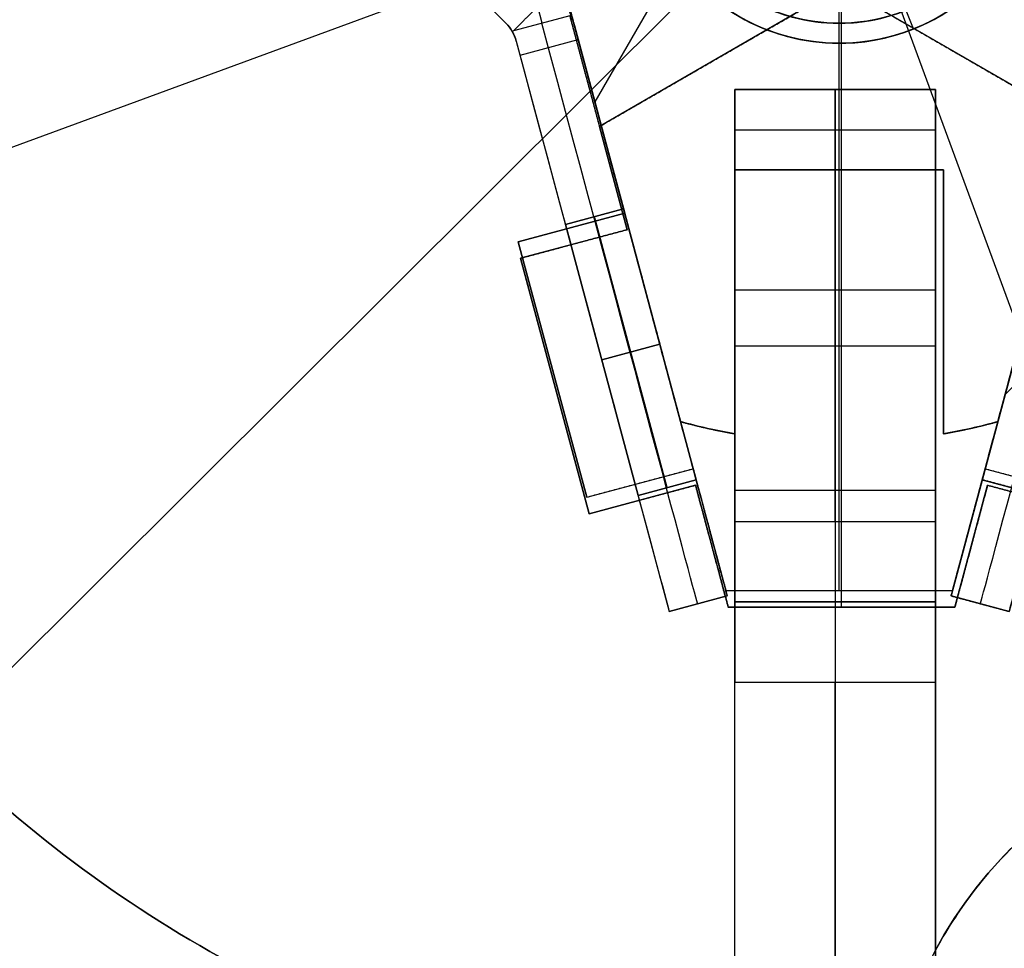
# Model space of a CAD drawing. Header units: millimetres. Extents: x -238 to 1309, y -218 to 242.
# Tile 5 of 26: x -15 to 9, y -32 to -9. Entities that reach past the tile are written whole.
import ezdxf

# ---------------------------------------------------------------- set-up
doc = ezdxf.new("R2010")
doc.units = ezdxf.units.MM
doc.layers.add('Transenna', color=18, linetype='Continuous', true_color=0x000000)

# ---------------------------------------------------------------- blocks, each defined once
blk = doc.blocks.new('InstanceDefinition 07')
at = {"layer": 'Transenna'}
for p, q in [((0, 4, 1), (0, 4, 31)), ((0, 3), (0, 4, 1)), ((0, 4, 31), (0, 4, 145)), ((0, -4, 145), (0, 4, 145)), ((0, -3), (0, 3)), ((-4, 0, 1), (-4, 0, 31)), ((-3, 0), (-4, 0, 1)), ((-4, 0, 31), (-4, 0, 145)), ((4, 0, 145), (-4, 0, 145)), ((3, 0), (-3, 0)), ((3, 0), (4, 0, 1)), ((4, 0, 1), (4, 0, 31)), ((4, 0, 31), (4, 0, 145)), ((0, -3), (0, -4, 1)), ((0, -4, 1), (0, -4, 31)), ((0, -4, 31), (0, -4, 145))]:
    blk.add_line(p, q, dxfattribs=at)
for centre in [(0, 0, 16), (0, 0, 88)]:
    blk.add_circle(centre, 4, dxfattribs=at)
for centre, radius, start, end in [((0, 0, 1), 4, 0, 180), ((0, 0), 3, 0, 180), ((0, 0, 1), 4, 180, 0), ((0, 0), 3, 180, 0)]:
    blk.add_arc(centre, radius, start, end, dxfattribs=at)
at = {"layer": 'Transenna', "extrusion": (0, 0, -1)}
for centre, start, end in [((0, 0, -31), 0, 180), ((0, 0, -145), 0, 180), ((0, 0, -31), 180, 0), ((0, 0, -145), 180, 0)]:
    blk.add_arc(centre, 4, start, end, dxfattribs=at)
blk = doc.blocks.new('InstanceDefinition 08')
at = {"layer": 'Transenna'}
for p, q in [((0, 4.1, 3), (0, 24, 3)), ((0, 4.1), (0, 24)), ((24, 0, 3), (4.1, 0, 3)), ((24, 0), (4.1, 0))]:
    blk.add_line(p, q, dxfattribs=at)
blk.add_circle((0, 0, 1.5), 50, dxfattribs=at)
at = {"layer": 'Transenna', "extrusion": (0, 0, -1)}
for centre, radius, start, end in [((0, 0, -3), 50, 0, 180), ((0, 35, -1.5), 11, 14.1227, 326.2204), ((0, 0, -1.5), 38.2, 125, 161.7231), ((0, 0, -3), 31.8, 125, 158.7403), ((0, 0, -1.5), 31.8, 125, 158.7403), ((0, 0, -3), 50, 180, 0)]:
    blk.add_arc(centre, radius, start, end, dxfattribs=at)
at = {"layer": 'Transenna'}
for centre, radius, start, end in [((0, 0), 50, 0, 180), ((0, 35), 11, 213.7796, 165.8773), ((0, 0), 31.8, 21.2597, 55), ((0, 0), 50, 180, 0)]:
    blk.add_arc(centre, radius, start, end, dxfattribs=at)
blk.add_rational_spline([(-9.143, 28.884, 3), (-4.188, 21.477, 3), (4.086, 24.787, 3), (12.36, 28.097, 3), (10.839, 36.878, 3), (9.317, 45.658, 3), (0.412, 45.992, 3), (-8.493, 46.326, 3), (-10.668, 37.684, 3)], [1, 0.777011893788, 1, 0.777011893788, 1, 0.777011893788, 1, 0.777011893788, 1], degree=2, knots=[0, 0, 0, 14.979611, 14.979611, 29.959222, 29.959222, 44.938833, 44.938833, 59.918445, 59.918445, 59.918445], dxfattribs=at)
for points in [[(36.273, 11.98, 3), (32.297, 24.019, 3), (21.911, 31.292, 3)], [(36.273, 11.98), (32.297, 24.019), (21.911, 31.292)]]:
    blk.add_rational_spline(points, [1, 0.949087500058, 1], degree=2, dxfattribs=at)
blk = doc.blocks.new('InstanceDefinition 09')
at = {"layer": 'Transenna'}
for p, q in [((50, 0), (-50, 0)), ((50, 0, 5), (-50, 0, 5))]:
    blk.add_line(p, q, dxfattribs=at)
blk.add_circle((0, 0, 2.5), 50, dxfattribs=at)
at = {"layer": 'Transenna', "extrusion": (0, 0, -1)}
for start, end in [(0, 180), (180, 0)]:
    blk.add_arc((0, 0, -5), 50, start, end, dxfattribs=at)
at = {"layer": 'Transenna'}
for start, end in [(0, 180), (180, 0)]:
    blk.add_arc((0, 0), 50, start, end, dxfattribs=at)
blk = doc.blocks.new('InstanceDefinition 10')
at = {"layer": 'Transenna'}
for p, q in [((0, 5), (0, 5, 22)), ((0, 4.5), (0, 5)), ((0, 4.5, 22), (0, 5, 22)), ((0, 4.5), (0, 4.5, 22)), ((-5, 0), (-5, 0, 22)), ((-4.5, 0), (-5, 0)), ((-4.5, 0, 22), (-5, 0, 22)), ((-4.5, 0), (-4.5, 0, 22)), ((4.5, 0), (4.5, 0, 22)), ((5, 0), (4.5, 0)), ((5, 0, 22), (4.5, 0, 22)), ((5, 0), (5, 0, 22)), ((0, -4.5), (0, -4.5, 22)), ((0, -5), (0, -4.5)), ((0, -5, 22), (0, -4.5, 22)), ((0, -5), (0, -5, 22))]:
    blk.add_line(p, q, dxfattribs=at)
for radius in [5, 4.5]:
    blk.add_circle((0, 0, 11), radius, dxfattribs=at)
at = {"layer": 'Transenna', "extrusion": (0, 0, -1)}
for radius, start, end in [(5, 0, 180), (4.5, 0, 180), (5, 180, 0), (4.5, 180, 0)]:
    blk.add_arc((0, 0, -22), radius, start, end, dxfattribs=at)
at = {"layer": 'Transenna'}
for radius, start, end in [(5, 0, 180), (4.5, 0, 180), (5, 180, 0), (4.5, 180, 0)]:
    blk.add_arc((0, 0), radius, start, end, dxfattribs=at)
blk = doc.blocks.new('InstanceDefinition 11')
at = {"layer": 'Transenna'}
for p, q in [((0, 5), (0, 5, 103)), ((0, 4.5), (0, 5)), ((0, 4.5, 103), (0, 5, 103)), ((0, 4.5), (0, 4.5, 103)), ((-5, 0), (-5, 0, 103)), ((-4.5, 0), (-5, 0)), ((-4.5, 0, 103), (-5, 0, 103)), ((-4.5, 0), (-4.5, 0, 103)), ((4.5, 0), (4.5, 0, 103)), ((5, 0), (4.5, 0)), ((5, 0, 103), (4.5, 0, 103)), ((5, 0), (5, 0, 103)), ((0, -4.5), (0, -4.5, 103)), ((0, -5), (0, -4.5)), ((0, -5, 103), (0, -4.5, 103)), ((0, -5), (0, -5, 103))]:
    blk.add_line(p, q, dxfattribs=at)
for radius in [5, 4.5]:
    blk.add_circle((0, 0, 51.5), radius, dxfattribs=at)
at = {"layer": 'Transenna', "extrusion": (0, 0, -1)}
for radius, start, end in [(5, 0, 180), (4.5, 0, 180), (5, 180, 0), (4.5, 180, 0)]:
    blk.add_arc((0, 0, -103), radius, start, end, dxfattribs=at)
at = {"layer": 'Transenna'}
for radius, start, end in [(5, 0, 180), (4.5, 0, 180), (5, 180, 0), (4.5, 180, 0)]:
    blk.add_arc((0, 0), radius, start, end, dxfattribs=at)
blk = doc.blocks.new('InstanceDefinition 16')
at = {"layer": 'Transenna'}
for name, p, rotation in [('InstanceDefinition 09', (0, 0, 145), 204.7194551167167), ('InstanceDefinition 10', (0, 0, 123), 193.5956071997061), ('InstanceDefinition 11', (0, 0, 17), 181.5980590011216)]:
    blk.add_blockref(name, p, dxfattribs=dict(at, rotation=rotation))
for name, p in [('InstanceDefinition 08', (0, 0, 120)), ('InstanceDefinition 07', (0, 0))]:
    blk.add_blockref(name, p, dxfattribs=at)
blk = doc.blocks.new('InstanceDefinition 04')
at = {"layer": 'Transenna'}
for p, q in [((10.528, 10.646, 5), (0, 7.825, 5)), ((0, 7.825), (10.528, 10.646)), ((0, 7.825, 2.5), (10.528, 10.646, 2.5)), ((10.528, 10.646), (10.528, 10.646, 5)), ((11.47, 9.624, 2.5), (5.765, 6.33, 2.5)), ((11.47, 9.624, 5), (11.47, 9.624)), ((8.617, 7.977), (8.617, 7.977, 5)), ((5.765, 6.33), (5.765, 6.33, 5)), ((5.765, 6.33, 2.5), (8.365, 1.827, 2.5)), ((8.365, 1.827, 2.5), (14.07, 5.121, 2.5)), ((14.07, 5.121), (14.07, 5.121, 5)), ((7.065, 4.079), (7.065, 4.079, 5)), ((6.777, -3.913, 5), (14.484, 3.795, 5)), ((14.484, 3.795, 2.5), (6.777, -3.913, 2.5)), ((14.484, 3.795, 5), (14.484, 3.795)), ((11.217, 3.474), (11.217, 3.474, 5)), ((8.365, 1.827, 5), (8.365, 1.827)), ((10.63, -0.059), (10.63, -0.059, 5)), ((3.652, -2.05), (8.64, -2.05)), ((3.652, -2.05, 5), (8.64, -2.05, 5)), ((-3.956, -14.441, 2.5), (-6.777, -3.913, 2.5)), ((3.956, -14.441, 5), (6.777, -3.913, 5)), ((6.777, -3.913, 2.5), (3.956, -14.441, 2.5)), ((0, -8.157), (0, -4.188)), ((0, -8.157, 5), (0, -4.188, 5)), ((-2.6, -14.745, 5), (-2.6, -8.157, 5)), ((-2.6, -8.157), (-2.6, -14.745)), ((-2.6, -8.157, 5), (-2.6, -8.157)), ((-2.6, -8.157), (2.6, -8.157)), ((-2.6, -8.157, 5), (2.6, -8.157, 5)), ((-2.6, -14.745, 2.5), (-2.6, -8.157, 2.5)), ((-2.6, -8.157, 2.5), (2.6, -8.157, 2.5)), ((0, -8.157), (0, -8.157, 5)), ((2.6, -8.157), (2.6, -14.745)), ((2.6, -8.157, 5), (2.6, -14.745, 5)), ((2.6, -8.157, 5), (2.6, -8.157)), ((2.6, -14.745, 2.5), (2.6, -8.157, 2.5)), ((-5.366, -9.177), (-5.366, -9.177, 5)), ((-2.6, -11.451), (-2.6, -11.451, 5)), ((2.6, -11.451), (2.6, -11.451, 5)), ((-3.956, -14.441, 5), (-3.956, -14.441)), ((3.956, -14.441), (3.956, -14.441, 5)), ((-2.6, -14.745), (-2.6, -14.745, 5)), ((2.6, -14.745, 5), (2.6, -14.745))]:
    blk.add_line(p, q, dxfattribs=at)
for centre, start, end in [((0, 0, 2.5), 40, 45.3188), ((0, 0, 2.5), 14.6812, 20), ((0, 0), 254.6812, 260), ((0, 0, 2.5), 254.6812, 260), ((0, 0, 2.5), 280, 285.3188)]:
    blk.add_arc(centre, 14.973, start, end, dxfattribs=at)
at = {"layer": 'Transenna', "extrusion": (0, 0, -1)}
for start, end in [(280, 285.3188), (254.6812, 260)]:
    blk.add_arc((0, 0, -5), 14.973, start, end, dxfattribs=at)
at = {"layer": 'Transenna'}
for points in [[(11.47, 9.624), (11.023, 10.157), (10.528, 10.646)], [(11.47, 9.624, 5), (11.023, 10.157, 5), (10.528, 10.646, 5)], [(14.484, 3.795), (14.308, 4.467), (14.07, 5.121)], [(14.484, 3.795, 5), (14.308, 4.467, 5), (14.07, 5.121, 5)], [(2.6, -14.745), (3.285, -14.625), (3.956, -14.441)]]:
    blk.add_rational_spline(points, [1, 0.998923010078, 1], degree=2, dxfattribs=at)
for points in [[(5.765, 6.33), (8.617, 7.977), (11.47, 9.624)], [(5.765, 6.33, 5), (8.617, 7.977, 5), (11.47, 9.624, 5)], [(8.365, 1.827), (7.065, 4.079), (5.765, 6.33)], [(8.365, 1.827, 5), (7.065, 4.079, 5), (5.765, 6.33, 5)], [(14.07, 5.121), (11.217, 3.474), (8.365, 1.827)], [(14.07, 5.121, 5), (11.217, 3.474, 5), (8.365, 1.827, 5)], [(6.777, -3.913), (10.63, -0.059), (14.484, 3.795)], [(-6.777, -3.913), (-5.366, -9.177), (-3.956, -14.441)], [(-6.777, -3.913, 5), (-5.366, -9.177, 5), (-3.956, -14.441, 5)], [(3.956, -14.441), (5.366, -9.177), (6.777, -3.913)]]:
    blk.add_open_spline(points, degree=2, dxfattribs=at)
blk = doc.blocks.new('InstanceDefinition 05')
at = {"layer": 'Transenna'}
for p, q in [((0, 5, 10), (0, 5, 12)), ((0, 5, 12), (2, 5, 12)), ((2, 5, 17.5), (0, 5, 17.5)), ((0, 5, 17.5), (0, 5, 54.8)), ((0, 5, 54.8), (2, 5, 54.8)), ((2, 5, 60.3), (0, 5, 60.3)), ((0, 5, 60.3), (0, 5, 68)), ((0, 5, 10), (0, 0, 10)), ((0, 5, 12), (0, 0, 12)), ((0, 5, 54.8), (0, 0, 54.8)), ((0, 0, 17.5), (0, 5, 17.5)), ((0, 5, 60.3), (0, 0, 60.3)), ((0, 5, 68), (0, 0, 68)), ((0, 5, 32.55), (12.781, 5, 32.55)), ((0, 0, 11), (0, 5, 11)), ((0, 0, 36.15), (0, 5, 36.15)), ((0, 0, 64.15), (0, 5, 64.15)), ((1, 0, 12), (1, 5, 12)), ((1, 0, 17.5), (1, 5, 17.5)), ((1, 0, 54.8), (1, 5, 54.8)), ((1, 0, 60.3), (1, 5, 60.3)), ((2, 5, 12), (2, 5, 17.5)), ((2, 5, 54.8), (2, 5, 60.3)), ((2, 5, 70), (10.781, 5, 70)), ((2, 5, 12), (2, 0, 12)), ((2, 5, 17.5), (2, 0, 17.5)), ((2, 5, 54.8), (2, 0, 54.8)), ((2, 5, 60.3), (2, 0, 60.3)), ((2, 0, 70), (2, 5, 70)), ((2, 0, 14.75), (2, 5, 14.75)), ((2, 0, 57.55), (2, 5, 57.55)), ((5, 5, 5), (5, 0, 5)), ((6.39, 0, 70), (6.39, 5, 70)), ((103.281, 5), (10, 5)), ((10, 5), (10, 0)), ((10.781, 5, 70), (10.781, 0, 70)), ((12.781, 5, 68), (12.781, 5, 32)), ((12.781, 0, 68), (12.781, 5, 68)), ((12.781, 5, 32), (12.781, 0, 32)), ((12.781, 0, 50), (12.781, 5, 50)), ((14.781, 5, 30), (127.781, 5, 30)), ((14.781, 0, 30), (14.781, 5, 30)), ((0, 2.5, 10), (10, 2.5)), ((0, 2.5, 12), (0, 2.5, 10)), ((2, 2.5, 12), (0, 2.5, 12)), ((0, 2.5, 17.5), (2, 2.5, 17.5)), ((0, 2.5, 54.8), (0, 2.5, 17.5)), ((2, 2.5, 54.8), (0, 2.5, 54.8)), ((0, 2.5, 60.3), (2, 2.5, 60.3)), ((0, 2.5, 68), (0, 2.5, 60.3)), ((2, 2.5, 17.5), (2, 2.5, 12)), ((2, 2.5, 60.3), (2, 2.5, 54.8)), ((10.781, 2.5, 70), (2, 2.5, 70)), ((10, 2.5), (103.281, 2.5)), ((12.781, 2.5, 32), (12.781, 2.5, 68)), ((127.781, 2.5, 30), (14.781, 2.5, 30)), ((0, 0, 60.3), (0, 0, 68)), ((2, 0, 60.3), (0, 0, 60.3)), ((0, 0, 54.8), (2, 0, 54.8)), ((0, 0, 17.5), (0, 0, 54.8)), ((2, 0, 17.5), (0, 0, 17.5)), ((0, 0, 12), (2, 0, 12)), ((0, 0, 10), (0, 0, 12)), ((0, 0, 32.55), (12.781, 0, 32.55)), ((2, 0, 70), (10.781, 0, 70)), ((2, 0, 54.8), (2, 0, 60.3)), ((2, 0, 12), (2, 0, 17.5)), ((103.281, 0), (10, 0)), ((12.781, 0, 68), (12.781, 0, 32)), ((127.781, 0, 30), (14.781, 0, 30))]:
    blk.add_line(p, q, dxfattribs=at)
at = {"layer": 'Transenna', "extrusion": (0, 1, 0)}
for centre, start, end in [((-2, 68, 2.5), 0, 90), ((-10.781, 68, 2.5), 90, 180)]:
    blk.add_arc(centre, 2, start, end, dxfattribs=at)
at = {"layer": 'Transenna', "extrusion": (0, -1, 0)}
blk.add_arc((14.781, 32, -2.5), 2, 180, 270, dxfattribs=at)
at = {"layer": 'Transenna'}
for points in [[(10, 5), (5, 5, 5), (0, 5, 10)], [(10, 0), (5, 0, 5), (0, 0, 10)]]:
    blk.add_open_spline(points, degree=2, dxfattribs=at)
at = {"layer": 'Transenna', "extrusion": (0, -1, 0)}
for points in [[(0, 5, 68), (0, 5, 70), (2, 5, 70)], [(12.781, 5, 32), (12.781, 5, 30), (14.781, 5, 30)], [(0, 0, 68), (0, 0, 70), (2, 0, 70)], [(12.781, 0, 32), (12.781, 0, 30), (14.781, 0, 30)]]:
    blk.add_rational_spline(points, [1, 0.707106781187, 1], degree=2, dxfattribs=at)
at = {"layer": 'Transenna', "extrusion": (0, 1, 0)}
for points in [[(10.781, 5, 70), (12.781, 5, 70), (12.781, 5, 68)], [(10.781, 0, 70), (12.781, 0, 70), (12.781, 0, 68)]]:
    blk.add_rational_spline(points, [1, 0.707106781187, 1], degree=2, dxfattribs=at)
blk = doc.blocks.new('InstanceDefinition 14')
at = {"layer": 'Transenna'}
for name, p, rotation in [('InstanceDefinition 05', (6.632, 0.827, -55.3), 29.99999999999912), ('InstanceDefinition 04', (0, 0, -42.8), 120.0000000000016)]:
    blk.add_blockref(name, p, dxfattribs=dict(at, rotation=rotation))
blk.add_blockref('InstanceDefinition 04', (0, 0), dxfattribs=at)
blk = doc.blocks.new('InstanceDefinition 02')
at = {"layer": 'Transenna'}
for p, q in [((-10.99, 13.617, 2.5), (-11.702, 10.961, 2.5)), ((-10.99, 13.617), (-10.99, 13.617, 5)), ((-4.615, 11.909, 2.5), (-10.99, 13.617, 2.5)), ((-7.803, 12.763), (-7.803, 12.763, 5)), ((-11.346, 12.289), (-11.346, 12.289, 5)), ((-5.327, 9.252, 2.5), (-4.615, 11.909, 2.5)), ((-4.615, 11.909, 5), (-4.615, 11.909)), ((-14.745, 11.776, 2.5), (-17.571, 6.881, 2.5)), ((-14.745, 11.776), (-14.745, 11.776, 5)), ((-11.702, 10.961, 2.5), (-14.745, 11.776, 2.5)), ((-13.223, 11.368), (-13.223, 11.368, 5)), ((-11.702, 10.961), (-11.702, 10.961, 5)), ((-4.971, 10.581), (-4.971, 10.581, 5)), ((-16.158, 9.329), (-16.158, 9.329, 5)), ((-5.327, 9.252, 5), (-5.327, 9.252)), ((0, 7.825, 2.5), (-5.327, 9.252, 2.5)), ((-2.663, 8.539), (-2.663, 8.539, 5)), ((-17.571, 6.881), (-17.571, 6.881, 5)), ((-17.571, 6.881, 2.5), (-15.343, 4.654, 2.5)), ((-16.457, 5.768), (-16.457, 5.768, 5)), ((-15.343, 4.654, 2.5), (-17.288, 2.709, 2.5)), ((-15.343, 4.654), (-15.343, 4.654, 5)), ((0, -18.657, 5), (0, -3.324, 5)), ((0, -18.657), (0, -3.324)), ((-6.777, -3.913, 2.5), (-5.349, -9.239, 2.5)), ((-6.063, -6.576), (-6.063, -6.576, 5)), ((-5.349, -9.239), (-8.006, -9.951)), ((-8.006, -9.951, 5), (-5.349, -9.239, 5)), ((-5.349, -9.239, 2.5), (-8.006, -9.951, 2.5)), ((-5.349, -9.239, 5), (-5.349, -9.239)), ((-6.677, -9.595), (-6.677, -9.595, 5)), ((-8.006, -9.951), (-8.006, -9.951, 5)), ((-8.006, -9.951), (-6.297, -16.326)), ((-6.297, -16.326, 5), (-8.006, -9.951, 5)), ((-8.006, -9.951, 2.5), (-6.297, -16.326, 2.5)), ((-7.152, -13.139), (-7.152, -13.139, 5)), ((-6.297, -16.326, 2.5), (-3.641, -15.615, 2.5)), ((-3.641, -15.615), (-3.641, -15.615, 5)), ((-3.641, -15.615, 2.5), (-2.826, -18.657, 2.5)), ((2.826, -18.657, 2.5), (3.641, -15.615, 2.5)), ((3.641, -15.615), (3.641, -15.615, 5)), ((3.641, -15.615, 2.5), (6.297, -16.326, 2.5)), ((-4.969, -15.97), (-4.969, -15.97, 5)), ((-6.297, -16.326), (-6.297, -16.326, 5)), ((-3.233, -17.136), (-3.233, -17.136, 5)), ((3.233, -17.136), (3.233, -17.136, 5)), ((-2.826, -18.657, 5), (2.826, -18.657, 5)), ((-2.826, -18.657), (2.826, -18.657)), ((-2.826, -18.657, 5), (-2.826, -18.657)), ((-2.826, -18.657, 2.5), (2.826, -18.657, 2.5)), ((0, -18.657, 5), (0, -18.657)), ((2.826, -18.657), (2.826, -18.657, 5))]:
    blk.add_line(p, q, dxfattribs=at)
for points in [[(-10.99, 13.617, 5), (-11.346, 12.289, 5), (-11.702, 10.961, 5)], [(-10.99, 13.617), (-11.346, 12.289), (-11.702, 10.961)], [(-4.615, 11.909, 5), (-7.803, 12.763, 5), (-10.99, 13.617, 5)], [(-4.615, 11.909), (-7.803, 12.763), (-10.99, 13.617)], [(-5.327, 9.252, 5), (-4.971, 10.581, 5), (-4.615, 11.909, 5)], [(-5.327, 9.252), (-4.971, 10.581), (-4.615, 11.909)], [(-14.745, 11.776, 5), (-16.158, 9.329, 5), (-17.571, 6.881, 5)], [(-14.745, 11.776), (-16.158, 9.329), (-17.571, 6.881)], [(-11.702, 10.961, 5), (-13.223, 11.368, 5), (-14.745, 11.776, 5)], [(-11.702, 10.961), (-13.223, 11.368), (-14.745, 11.776)], [(0, 7.825, 5), (-2.663, 8.539, 5), (-5.327, 9.252, 5)], [(0, 7.825), (-2.663, 8.539), (-5.327, 9.252)], [(-17.571, 6.881, 5), (-16.457, 5.768, 5), (-15.343, 4.654, 5)], [(-17.571, 6.881), (-16.457, 5.768), (-15.343, 4.654)], [(-15.343, 4.654, 5), (-16.315, 3.682, 5), (-17.288, 2.709, 5)], [(-15.343, 4.654), (-16.315, 3.682), (-17.288, 2.709)], [(-6.777, -3.913, 5), (-6.063, -6.576, 5), (-5.349, -9.239, 5)], [(-6.777, -3.913), (-6.063, -6.576), (-5.349, -9.239)], [(-6.297, -16.326, 5), (-4.969, -15.97, 5), (-3.641, -15.615, 5)], [(-6.297, -16.326), (-4.969, -15.97), (-3.641, -15.615)], [(-3.641, -15.615, 5), (-3.233, -17.136, 5), (-2.826, -18.657, 5)], [(-3.641, -15.615), (-3.233, -17.136), (-2.826, -18.657)], [(2.826, -18.657, 5), (3.233, -17.136, 5), (3.641, -15.615, 5)], [(2.826, -18.657), (3.233, -17.136), (3.641, -15.615)], [(3.641, -15.615, 5), (4.969, -15.97, 5), (6.297, -16.326, 5)], [(3.641, -15.615), (4.969, -15.97), (6.297, -16.326)]]:
    blk.add_open_spline(points, degree=2, dxfattribs=at)
blk = doc.blocks.new('InstanceDefinition 01')
at = {"layer": 'Transenna'}
for p, q in [((-7.701, 21.24, 485), (-9, 20.49, 485)), ((-9, 20.49, -7.5), (-7.701, 21.24, -7.5)), ((-7.701, 21.24, -500), (-7.701, 21.24, 485)), ((-0.335, 8.482, -500), (-7.701, 21.24, -500)), ((-0.335, 8.482, -0.001), (-7.701, 21.24, -0.001)), ((-8.35, 20.865, -500), (-8.35, 20.865, 485)), ((-9, 20.49, -500), (-9, 20.49, 485)), ((-1.634, 7.732, -500), (-9, 20.49, -500)), ((-1.634, 7.732, -0.001), (-9, 20.49, -0.001)), ((-6.201, 18.642, 400), (-7.5, 17.892, 400)), ((-7.5, 17.892, 394.8), (-6.201, 18.642, 394.8)), ((-7.5, 17.892, 397.4), (-6.201, 18.642, 397.4)), ((-7.5, 17.892, 197.4), (-6.201, 18.642, 197.4)), ((-6.201, 18.642, -427.6), (-7.5, 17.892, -427.6)), ((-2.701, 12.58, 400), (-6.201, 18.642, 400)), ((-6.201, 18.642, 400), (-6.201, 18.642, 394.8)), ((-6.201, 18.642, 394.8), (-2.701, 12.58, 394.8)), ((-6.201, 18.642, -430.2), (-2.701, 12.58, -430.2)), ((-2.701, 12.58, -425), (-6.201, 18.642, -425)), ((-6.201, 18.642, -425), (-6.201, 18.642, -430.2)), ((-2.701, 12.58, 200), (-6.201, 18.642, 200)), ((-6.201, 18.642, 200), (-6.201, 18.642, 194.8)), ((-6.201, 18.642, 194.8), (-2.701, 12.58, 194.8)), ((-6.85, 18.267, 394.8), (-6.85, 18.267, 400)), ((-6.85, 18.267, 194.8), (-6.85, 18.267, 200)), ((-6.85, 18.267, -430.2), (-6.85, 18.267, -425)), ((-7.5, 17.892, 400), (-7.5, 17.892, 394.8)), ((-4, 11.83, 400), (-7.5, 17.892, 400)), ((-7.5, 17.892, 394.8), (-4, 11.83, 394.8)), ((-7.5, 17.892, -430.2), (-4, 11.83, -430.2)), ((-7.5, 17.892, -425), (-7.5, 17.892, -430.2)), ((-4, 11.83, -425), (-7.5, 17.892, -425)), ((-7.5, 17.892, 200), (-7.5, 17.892, 194.8)), ((-4, 11.83, 200), (-7.5, 17.892, 200)), ((-7.5, 17.892, 194.8), (-4, 11.83, 194.8)), ((-5.1, 13.736, 200), (-5.1, 16.736, 200)), ((-5.1, 13.736, 194.8), (-5.1, 16.736, 194.8)), ((-5.1, 13.736, -425), (-5.1, 16.736, -425)), ((-5.1, 13.736, -430.2), (-5.1, 16.736, -430.2)), ((-5.1, 13.736, 394.8), (-5.1, 16.736, 394.8)), ((-5.1, 13.736, 400), (-5.1, 16.736, 400)), ((-4.5, 12.696, -500), (-4.5, 15.696, -500)), ((-4.234, 15.236, 200), (-5.967, 15.236, 200)), ((-5.967, 15.236, 194.8), (-4.234, 15.236, 194.8)), ((-5.967, 15.236, -425), (-4.234, 15.236, -425)), ((-4.234, 15.236, -430.2), (-5.967, 15.236, -430.2)), ((-5.967, 15.236, 394.8), (-4.234, 15.236, 394.8)), ((-4.234, 15.236, 400), (-5.967, 15.236, 400)), ((-4.018, 14.861, -500), (-4.018, 14.861, -430.2)), ((-4.018, 14.861, -425), (-4.018, 14.861, 194.8)), ((-4.018, 14.861, 200), (-4.018, 14.861, 394.8)), ((-4.018, 14.861, 400), (-4.018, 14.861, 497.912)), ((-5.317, 14.111, -500), (-5.317, 14.111, -430.2)), ((-5.317, 14.111, -425), (-5.317, 14.111, 194.8)), ((-5.317, 14.111, 200), (-5.317, 14.111, 394.8)), ((-5.317, 14.111, 400), (-5.317, 14.111, 497.912)), ((-2.701, 12.58, 197.4), (-4, 11.83, 197.4)), ((-4, 11.83, -427.6), (-2.701, 12.58, -427.6)), ((-2.701, 12.58, 397.4), (-4, 11.83, 397.4)), ((-2.701, 12.58, 394.8), (-2.701, 12.58, 400)), ((-2.701, 12.58, -430.2), (-2.701, 12.58, -425)), ((-2.701, 12.58, 194.8), (-2.701, 12.58, 200)), ((-3.35, 12.205, 194.8), (-3.35, 12.205, 200)), ((-3.35, 12.205, -430.2), (-3.35, 12.205, -425)), ((-3.35, 12.205, 394.8), (-3.35, 12.205, 400)), ((-4, 11.83, 394.8), (-4, 11.83, 400)), ((-4, 11.83, -430.2), (-4, 11.83, -425)), ((-4, 11.83, 194.8), (-4, 11.83, 200)), ((-0.335, 8.482, -500), (-0.335, 8.482, 499.998)), ((-0.083, 7.871, 500), (-0.857, 7.871, 500)), ((-0.757, 7.5, 500), (-0.757, 7.929, 500)), ((-1.634, 7.732, -500), (-1.634, 7.732, 499.998)), ((-0.014, 7.5, 500), (-1.5, 7.5, 500)), ((-1.5, 7.232, 499.998), (-1.5, 7.232, -500)), ((-1.5, 7.232, -500), (-1.5, -7.5, -500)), ((-1.5, 7.232, -0.001), (-1.5, -7.5, -0.001)), ((0, 7.232, 499.998), (0, 7.232, -500)), ((0, 7.232, -500), (0, -7.5, -500)), ((0, 7.232, -0.001), (0, -7.5, -0.001)), ((-1.5, 6.87, -500), (0, 6.87, -500)), ((-1.5, 2.5, 394.8), (0, 2.5, 394.8)), ((-1.5, -4.5, 394.8), (-1.5, 2.5, 394.8)), ((-1.5, 2.5, 400), (0, 2.5, 400)), ((-1.5, 2.5, 394.8), (-1.5, 2.5, 400)), ((-1.5, 2.5, 400), (-1.5, -4.5, 400)), ((-1.5, 2.5, -430.2), (-1.5, 2.5, -425)), ((-1.5, 2.5, -425), (-1.5, -4.5, -425)), ((-1.5, -4.5, -430.2), (-1.5, 2.5, -430.2)), ((-1.5, 2.5, 200), (-1.5, -4.5, 200)), ((-1.5, -4.5, 194.8), (-1.5, 2.5, 194.8)), ((-1.5, 2.5, 194.8), (-1.5, 2.5, 200)), ((-1.5, 2.5, -430.2), (0, 2.5, -430.2)), ((0, 2.5, -425), (-1.5, 2.5, -425)), ((0, 2.5, 194.8), (-1.5, 2.5, 194.8)), ((-1.5, 2.5, 200), (0, 2.5, 200)), ((0, 2.5, 397.4), (-1.5, 2.5, 397.4)), ((0, 2.5, -427.6), (-1.5, 2.5, -427.6)), ((-1.5, 2.5, 197.4), (0, 2.5, 197.4)), ((-0.75, -4.5, 394.8), (-0.75, 2.5, 394.8)), ((-0.75, 2.5, 394.8), (-0.75, 2.5, 400)), ((-0.75, 2.5, -430.2), (-0.75, 2.5, -425)), ((-0.75, -4.5, -430.2), (-0.75, 2.5, -430.2)), ((-0.75, -4.5, -425), (-0.75, 2.5, -425)), ((-0.75, -4.5, 194.8), (-0.75, 2.5, 194.8)), ((-0.75, 2.5, 194.8), (-0.75, 2.5, 200)), ((-0.75, -4.5, 200), (-0.75, 2.5, 200)), ((-0.75, -4.5, 400), (-0.75, 2.5, 400)), ((0, 2.5, 400), (0, -4.5, 400)), ((0, 2.5, 394.8), (0, 2.5, 400)), ((0, -4.5, 394.8), (0, 2.5, 394.8)), ((0, 2.5, -425), (0, -4.5, -425)), ((0, 2.5, -430.2), (0, 2.5, -425)), ((0, -4.5, -430.2), (0, 2.5, -430.2)), ((0, 2.5, 200), (0, -4.5, 200)), ((0, 2.5, 194.8), (0, 2.5, 200)), ((0, -4.5, 194.8), (0, 2.5, 194.8)), ((-1.5, -0.134, -500), (-1.5, -0.134, -430.2)), ((-1.5, -0.134, -425), (-1.5, -0.134, 194.8)), ((-1.5, -0.134, 200), (-1.5, -0.134, 394.8)), ((-1.5, -0.134, 400), (-1.5, -0.134, 497.912)), ((0, -0.134, -500), (0, -0.134, -430.2)), ((0, -0.134, -425), (0, -0.134, 194.8)), ((0, -0.134, 200), (0, -0.134, 394.8)), ((0, -0.134, 400), (0, -0.134, 497.912)), ((0, -1, 394.8), (-1.5, -1, 394.8)), ((0, -1, -430.2), (-1.5, -1, -430.2)), ((-1.5, -1, -425), (0, -1, -425)), ((-1.5, -1, 194.8), (0, -1, 194.8)), ((0, -1, 200), (-1.5, -1, 200)), ((-1.5, -1, 400), (0, -1, 400)), ((0, -4.5, 394.8), (-1.5, -4.5, 394.8)), ((-1.5, -4.5, 400), (-1.5, -4.5, 394.8)), ((-1.5, -4.5, -425), (-1.5, -4.5, -430.2)), ((-1.5, -4.5, 200), (-1.5, -4.5, 194.8)), ((0, -4.5, -430.2), (-1.5, -4.5, -430.2)), ((-1.5, -4.5, -425), (0, -4.5, -425)), ((-1.5, -4.5, 194.8), (0, -4.5, 194.8)), ((0, -4.5, 200), (-1.5, -4.5, 200)), ((-1.5, -4.5, 400), (0, -4.5, 400)), ((-1.5, -4.5, -427.6), (0, -4.5, -427.6)), ((0, -4.5, 197.4), (-1.5, -4.5, 197.4)), ((-1.5, -4.5, 397.4), (0, -4.5, 397.4)), ((-0.75, -4.5, -430.2), (-0.75, -4.5, -425)), ((-0.75, -4.5, 194.8), (-0.75, -4.5, 200)), ((-0.75, -4.5, 394.8), (-0.75, -4.5, 400)), ((0, -4.5, 400), (0, -4.5, 394.8)), ((0, -4.5, -425), (0, -4.5, -430.2)), ((0, -4.5, 200), (0, -4.5, 194.8)), ((-1.5, -7.5, 485), (0, -7.5, 485)), ((-1.5, -7.5, -500), (-1.5, -7.5, 485)), ((0, -7.5, -500), (-1.5, -7.5, -500)), ((-1.5, -7.5, -7.5), (0, -7.5, -7.5)), ((-0.75, -7.5, -500), (-0.75, -7.5, 485)), ((0, -7.5, -500), (0, -7.5, 485))]:
    blk.add_line(p, q, dxfattribs=at)
at = {"layer": 'Transenna', "extrusion": (0.866025, 0.5, 0)}
blk.add_arc((7.245, 485, 3.193), 15, 0, 90, dxfattribs=at)
at = {"layer": 'Transenna'}
for radius, start in [(2.5, 0), (1, 360)]:
    blk.add_arc((-2.5, 7.232, -500), radius, start, 30, dxfattribs=at)
at = {"layer": 'Transenna', "extrusion": (0, 0, -1)}
for centre, radius, start, end in [((2.5, 7.232), 2.5, 150, 180), ((2.5, 7.232, -500), 2.5, 156.1528, 173.8472), ((2.5, 7.232), 1, 150, 180)]:
    blk.add_arc(centre, radius, start, end, dxfattribs=at)
at = {"layer": 'Transenna', "extrusion": (-1, 0, 0)}
blk.add_arc((-7.5, 485, 0.767), 15, 0, 90, dxfattribs=at)
at = {"layer": 'Transenna', "extrusion": (1, 0, 0)}
blk.add_arc((7.5, 485, -1.5), 15, 91.0235, 180, dxfattribs=at)
at = {"layer": 'Transenna'}
for points, degree in [([(-7.701, 21.24, -500), (-8.35, 20.865, -500), (-9, 20.49, -500)], 2), ([(-7.5, 17.892, 200), (-6.85, 18.267, 200), (-6.201, 18.642, 200)], 2), ([(-6.201, 18.642, 194.8), (-6.85, 18.267, 194.8), (-7.5, 17.892, 194.8)], 2), ([(-6.201, 18.642, -425), (-6.85, 18.267, -425), (-7.5, 17.892, -425)], 2), ([(-7.5, 17.892, -430.2), (-6.85, 18.267, -430.2), (-6.201, 18.642, -430.2)], 2), ([(-2.701, 12.58, 200), (-3.35, 12.205, 200), (-4, 11.83, 200)], 2), ([(-4, 11.83, 194.8), (-3.35, 12.205, 194.8), (-2.701, 12.58, 194.8)], 2), ([(-4, 11.83, -425), (-3.35, 12.205, -425), (-2.701, 12.58, -425)], 2), ([(-2.701, 12.58, -430.2), (-3.35, 12.205, -430.2), (-4, 11.83, -430.2)], 2), ([(-4, 11.83, 394.8), (-3.35, 12.205, 394.8), (-2.701, 12.58, 394.8)], 2), ([(-2.701, 12.58, 400), (-3.35, 12.205, 400), (-4, 11.83, 400)], 2), ([(-0.335, 8.482, 499.998), (-0.29, 8.405, 499.999), (-0.25, 8.325, 500), (-0.213, 8.243, 500)], 3), ([(-1.5, 7.5, 500), (-0.857, 7.871, 500), (-0.213, 8.243, 500)], 2), ([(-1.634, 7.732, 499.998), (-1.59, 7.656, 499.999), (-1.557, 7.575, 500), (-1.534, 7.491, 500)], 3), ([(-1.5, 7.5, 500), (-1.511, 7.497, 500), (-1.523, 7.494, 500), (-1.534, 7.491, 500)], 3), ([(0, 7.232, 499.998), (0, 7.363, 500), (-0.007, 7.436, 500), (-0.014, 7.5, 500)], 3)]:
    blk.add_open_spline(points, degree=degree, dxfattribs=at)
at = {"layer": 'Transenna', "extrusion": (-0.866025, -0.5, -1.20558e-16)}
blk.add_rational_spline([(-7.701, 21.24, 485), (-7.701, 21.24, 499.734), (-0.335, 8.482, 499.998)], [1, 0.713394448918, 1], degree=2, dxfattribs=at)
at = {"layer": 'Transenna', "extrusion": (-0.866025, -0.5, 2.89572e-16)}
blk.add_rational_spline([(-9, 20.49, 485), (-9, 20.49, 499.734), (-1.634, 7.732, 499.998)], [1, 0.713394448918, 1], degree=2, dxfattribs=at)
at = {"layer": 'Transenna'}
blk.add_open_spline([(-1.534, 7.491, 500), (-1.528, 7.467, 500), (-1.521, 7.44, 500), (-1.512, 7.388, 500), (-1.509, 7.367, 499.999), (-1.503, 7.317, 499.999), (-1.5, 7.289, 499.999), (-1.5, 7.232, 499.998)], degree=3, knots=[-0.0002608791, -0.0002608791, -0.0002608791, -0.0002608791, -0.0001312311, -0.0001312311, -0.0000661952, -0.0000661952, 0, 0, 0, 0], dxfattribs=at)
at = {"layer": 'Transenna', "extrusion": (1, -5.56794e-17, 5.651e-18)}
blk.add_rational_spline([(0, -7.5, 485), (0, -7.5, 499.734), (0, 7.232, 499.998)], [1, 0.713394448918, 1], degree=2, dxfattribs=at)
blk = doc.blocks.new('InstanceDefinition 03')
at = {"layer": 'Transenna'}
for p, q in [((0, -18.657, 5), (0, 2.825, 5)), ((0, -18.657), (0, 2.825)), ((-1.072, -3.794), (-6.04, -6.663)), ((-1.072, -3.794, 2.5), (-6.04, -6.663, 2.5)), ((6.04, -6.663, 2.5), (1.072, -3.794, 2.5)), ((-3.556, -5.228), (-3.556, -5.228, 5)), ((3.556, -5.228), (3.556, -5.228, 5)), ((-6.04, -6.663), (-5.349, -9.239)), ((-5.349, -9.239, 5), (-6.04, -6.663, 5)), ((-6.04, -6.663, 5), (-6.04, -6.663)), ((-6.04, -6.663, 2.5), (-5.349, -9.239, 2.5)), ((-5.695, -7.951), (-5.695, -7.951, 5)), ((-5.349, -9.239, 2.5), (-8.006, -9.951, 2.5)), ((-5.349, -9.239), (-5.349, -9.239, 5)), ((-6.677, -9.595), (-6.677, -9.595, 5)), ((-8.006, -9.951), (-6.297, -16.326)), ((-6.297, -16.326, 5), (-8.006, -9.951, 5)), ((-8.006, -9.951, 5), (-8.006, -9.951)), ((-8.006, -9.951, 2.5), (-6.297, -16.326, 2.5)), ((-7.152, -13.139), (-7.152, -13.139, 5)), ((-6.297, -16.326), (-3.641, -15.615)), ((-3.641, -15.615, 5), (-6.297, -16.326, 5)), ((-6.297, -16.326, 2.5), (-3.641, -15.615, 2.5)), ((-3.641, -15.615), (-3.641, -15.615, 5)), ((-3.641, -15.615, 2.5), (-2.826, -18.657, 2.5)), ((2.826, -18.657, 2.5), (3.641, -15.615, 2.5)), ((3.641, -15.615), (3.641, -15.615, 5)), ((3.641, -15.615, 2.5), (6.297, -16.326, 2.5)), ((-4.969, -15.97), (-4.969, -15.97, 5)), ((-6.297, -16.326), (-6.297, -16.326, 5)), ((-3.233, -17.136), (-3.233, -17.136, 5)), ((3.233, -17.136), (3.233, -17.136, 5)), ((2.826, -18.657, 5), (-2.826, -18.657, 5)), ((2.826, -18.657), (-2.826, -18.657)), ((-2.826, -18.657, 5), (-2.826, -18.657)), ((-2.826, -18.657, 2.5), (2.826, -18.657, 2.5)), ((0, -18.657, 5), (0, -18.657)), ((2.826, -18.657), (2.826, -18.657, 5))]:
    blk.add_line(p, q, dxfattribs=at)
for points in [[(-6.04, -6.663, 5), (-3.556, -5.228, 5), (-1.072, -3.794, 5)], [(1.072, -3.794, 5), (3.556, -5.228, 5), (6.04, -6.663, 5)], [(1.072, -3.794), (3.556, -5.228), (6.04, -6.663)], [(-8.006, -9.951, 5), (-6.677, -9.595, 5), (-5.349, -9.239, 5)], [(-8.006, -9.951), (-6.677, -9.595), (-5.349, -9.239)], [(-2.826, -18.657, 5), (-3.233, -17.136, 5), (-3.641, -15.615, 5)], [(-2.826, -18.657), (-3.233, -17.136), (-3.641, -15.615)], [(3.641, -15.615, 5), (3.233, -17.136, 5), (2.826, -18.657, 5)], [(3.641, -15.615), (3.233, -17.136), (2.826, -18.657)], [(6.297, -16.326, 5), (4.969, -15.97, 5), (3.641, -15.615, 5)], [(6.297, -16.326), (4.969, -15.97), (3.641, -15.615)]]:
    blk.add_open_spline(points, degree=2, dxfattribs=at)

msp = doc.modelspace()

# ---------------------------------------------------------------- block references
at = {"layer": 'Transenna'}
for name, p, rotation in [('InstanceDefinition 14', (5.375, -4.415, -14.181), 240.0000000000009), ('InstanceDefinition 16', (5.375, -4.415, 813.519), 200.2005539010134), ('InstanceDefinition 02', (5.434, -4.828, 825.75), 120.0000000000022), ('InstanceDefinition 01', (0.643, -15.96, 430.519), 15.00000000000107), ('InstanceDefinition 01', (17.739, -2.74, 430.519), 134.9999999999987)]:
    msp.add_blockref(name, p, dxfattribs=dict(at, rotation=rotation))
for name, p in [('InstanceDefinition 02', (5.375, -4.415, 0.519)), ('InstanceDefinition 03', (5.434, -4.828, 625.75))]:
    msp.add_blockref(name, p, dxfattribs=at)

doc.saveas('drawing.dxf')
